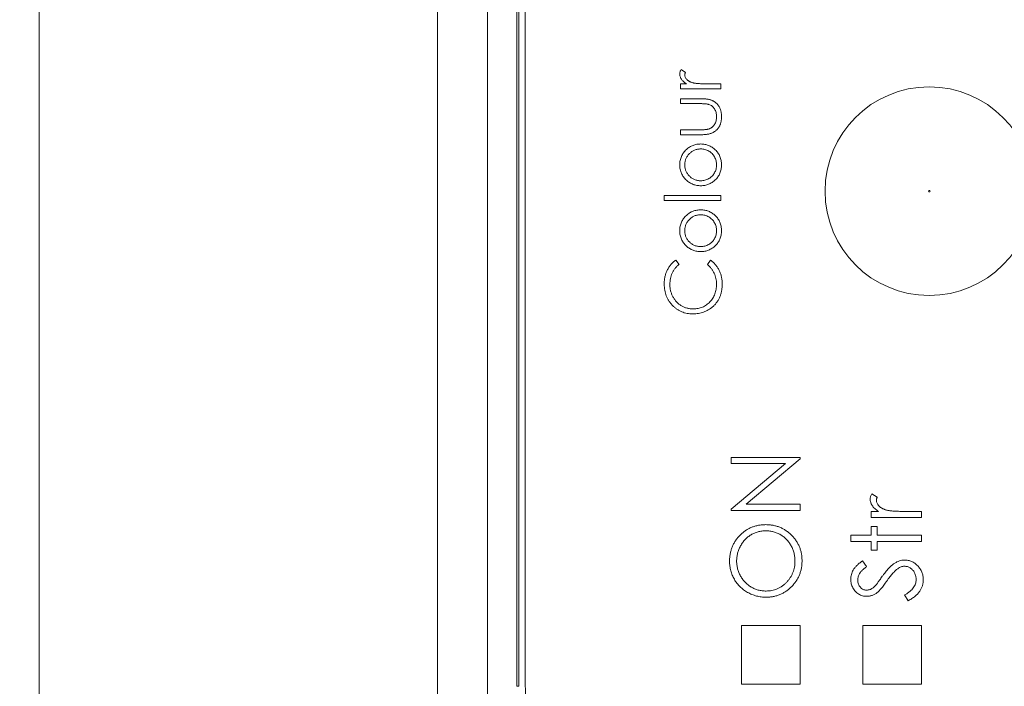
# Model space of a CAD drawing. Header units: millimetres. Extents: x 0 to 420, y 0 to 297.
# Tile 23 of 91: x 144 to 163, y 56 to 69. Entities that reach past the tile are written whole.
import ezdxf

# ---------------------------------------------------------------- set-up
doc = ezdxf.new("R2010")
doc.units = ezdxf.units.MM
doc.styles.add('SLDTEXTSTYLE0', font='TXT', dxfattribs={"width": 0.75})
doc.dimstyles.new('SLDDIMSTYLE1', dxfattribs={"dimtxt": 3.5, "dimasz": 3.302, "dimexe": 0, "dimexo": 0.0625, "dimgap": 0.875, "dimtad": 2, "dimdec": 6, "dimlfac": 2, "dimrnd": 1e-09, "dimzin": 12, "dimdsep": 46, "dimtxsty": 'SLDTEXTSTYLE0', "dimsah": 1, "dimcen": 0.09, "dimadec": 0, "dimazin": 3, "dimtfac": 1, "dimtofl": 0, "dimtmove": 0, "dimatfit": 3, "dimfxl": 1, "dimfrac": 2, "dimtolj": 1, "dimtzin": 12, "dimarcsym": 0})
doc.dimstyles.new('SLDDIMSTYLE2', dxfattribs={"dimtxt": 0.18, "dimasz": 3.302, "dimexe": 0, "dimexo": 0.0625, "dimgap": 0, "dimtad": 0, "dimtih": 1, "dimtoh": 1, "dimdec": 0, "dimrnd": 1e-09, "dimzin": 0, "dimdsep": 46, "dimtxsty": 'Standard', "dimsah": 1, "dimcen": 0.09, "dimadec": 0, "dimazin": 0, "dimtfac": 3.302, "dimtdec": 0, "dimtofl": 0, "dimtmove": 0, "dimatfit": 3, "dimfxl": 1, "dimfrac": 2, "dimtolj": 1, "dimtzin": 0, "dimarcsym": 0})

# ---------------------------------------------------------------- blocks, each defined once
blk = doc.blocks.new('_D_5')
at = {"color": 7, "linetype": 'Continuous', "lineweight": 0}
for p, q in [((148.581, 88.834), (204.165, 88.834)), ((203.165, 88.834), (203.165, 48.834)), ((148.581, 48.834), (204.165, 48.834))]:
    blk.add_line(p, q, dxfattribs=at)
for points in [[(203.165, 88.834), (202.657, 85.532), (203.673, 85.532)], [(203.165, 48.834), (203.673, 52.136), (202.657, 52.136)]]:
    blk.add_solid(points, dxfattribs=at)
at = {"color": 7, "linetype": 'Continuous', "lineweight": 0, "insert": (198.653, 66.248), "char_height": 3.5, "attachment_point": 1, "rotation": 90, "style": 'SLDTEXTSTYLE0'}
blk.add_mtext('80', dxfattribs=at)

msp = doc.modelspace()

# ---------------------------------------------------------------- linework, layer by layer
at = {"color": 7, "linetype": 'Continuous', "lineweight": 15}
for p, q in [((144.51292061, 85.00024121), (144.51292061, 52.66738873)), ((152.1545788, 84.84128307), (152.1545788, 52.82635432)), ((153.11212742, 84.83504694), (153.11212742, 52.83259045)), ((153.67443019, 55.83381843), (153.67443019, 81.83381896)), ((153.71373945, 55.83381843), (153.71373945, 81.83381896)), ((153.83873784, 81.77432608), (153.83873784, 55.87432723)), ((156.91053026, 67.60154109), (156.8282684, 67.65369516)), ((156.81534165, 67.38233011), (156.81534165, 67.28735011)), ((156.92918652, 67.38233011), (156.81534165, 67.38233011)), ((156.81534165, 67.28735011), (157.58873426, 67.28735011)), ((157.58873426, 67.38233011), (157.32882076, 67.38233011)), ((157.58873426, 67.28735011), (157.58873426, 67.38233011)), ((156.81534165, 67.09739756), (156.81534165, 67.00241756)), ((157.19186419, 67.09739756), (156.81534165, 67.09739756)), ((156.81534165, 67.00241756), (157.17404985, 67.00241756)), ((156.81534165, 66.50038253), (156.81534165, 66.40540998)), ((157.17404985, 66.50038253), (156.81534165, 66.50038253)), ((156.81534165, 66.40540998), (157.18486809, 66.40540998)), ((156.50326663, 65.23852985), (156.50326663, 65.14354985)), ((157.58873426, 65.23852985), (156.50326663, 65.23852985)), ((157.58873426, 65.14354985), (157.58873426, 65.23852985)), ((156.50326663, 65.14354985), (157.58873426, 65.14354985)), ((156.78819918, 63.92070096), (156.72460102, 64.00380473)), ((157.39390158, 64.00380473), (157.33093672, 63.92070096)), ((159.113734, 60.22110771), (157.79081636, 60.22110771)), ((157.79081636, 60.22110771), (157.79081636, 60.10238271)), ((157.79081636, 60.10238271), (158.832035, 60.10238271)), ((158.832035, 60.10238271), (157.79081636, 59.22839235)), ((158.074907, 59.32220261), (159.113734, 60.19407701)), ((159.113734, 60.19407701), (159.113734, 60.22110771)), ((160.59097552, 59.46053754), (160.48815751, 59.52573012)), ((159.113734, 59.32220261), (158.074907, 59.32220261)), ((159.113734, 59.20347761), (159.113734, 59.32220261)), ((157.79081636, 59.22839235), (157.79081636, 59.20347761)), ((157.79081636, 59.20347761), (159.113734, 59.20347761)), ((160.47198975, 59.18652009), (160.47198975, 59.06779509)), ((160.61429583, 59.18652009), (160.47198975, 59.18652009)), ((161.43873983, 59.18652009), (161.11383491, 59.18652009)), ((161.43873983, 59.06779509), (161.43873983, 59.18652009)), ((160.47198975, 59.06779509), (161.43873983, 59.06779509)), ((160.59071475, 58.89819007), (160.47198975, 58.89819007)), ((160.47198975, 58.89819007), (160.47198975, 58.72858506)), ((160.59071475, 58.72858506), (160.59071475, 58.89819007)), ((160.47198975, 58.72858506), (160.0818997, 58.72858506)), ((160.0818997, 58.72858506), (160.0818997, 58.60986005)), ((160.0818997, 58.60986005), (160.47198975, 58.60986005)), ((160.47198975, 58.60986005), (160.47198975, 58.44025504)), ((161.43873983, 58.72858506), (160.59071475, 58.72858506)), ((160.59071475, 58.60986005), (161.43873983, 58.60986005)), ((160.59071475, 58.44025504), (160.59071475, 58.60986005)), ((161.43873983, 58.60986005), (161.43873983, 58.72858506)), ((160.47198975, 58.44025504), (160.59071475, 58.44025504)), ((160.38718724, 58.12940191), (160.3058269, 58.23673498)), ((161.11648732, 57.58534562), (161.18353509, 57.4735124)), ((159.113734, 56.99932765), (157.98873358, 56.99932765)), ((157.98873358, 56.99932765), (157.98873358, 55.87432723)), ((159.113734, 55.87432723), (159.113734, 56.99932765)), ((161.43873983, 56.99932765), (160.31373941, 56.99932765)), ((160.31373941, 56.99932765), (160.31373941, 55.87432723)), ((161.43873983, 55.87432723), (161.43873983, 56.99932765)), ((153.67443019, 55.83381843), (153.71373945, 55.83381843)), ((157.98873358, 55.87432723), (159.113734, 55.87432723)), ((160.31373941, 55.87432723), (161.43873983, 55.87432723))]:
    msp.add_line(p, q, dxfattribs=at)
msp.add_circle((161.58873637, 65.32432716), 2, dxfattribs=at)
msp.add_arc((156.33873637, 55.87432716), 2.5, 180, 270, dxfattribs=at)
for points, knots in [([(156.82827129, 67.65369778), (156.82419791, 67.64658165), (156.81638432, 67.63293145), (156.80807549, 67.61175165), (156.80287126, 67.59119501), (156.80213055, 67.57761535), (156.80177056, 67.57101549)], [0, 0, 0, 0, 0.2796764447, 0.5364768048, 0.7747224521, 1, 1, 1, 1]), ([(156.80177056, 67.57101549), (156.8021544, 67.56250727), (156.80292053, 67.54552497), (156.8086589, 67.52025334), (156.81836323, 67.4956586), (156.83161148, 67.47135379), (156.84930183, 67.44787234), (156.87150114, 67.42504157), (156.89831305, 67.40275219), (156.91858588, 67.3893421), (156.92918609, 67.38233026)], [0, 0, 0, 0, 0.1071582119, 0.2138863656, 0.324682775, 0.4394585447, 0.5616334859, 0.6938876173, 0.8399405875, 1, 1, 1, 1]), ([(156.89674919, 67.55299499), (156.8969396, 67.55646892), (156.89734803, 67.56392066), (156.90004403, 67.57561716), (156.90462269, 67.58830343), (156.90849145, 67.59697566), (156.91052957, 67.60154434)], [0, 0, 0, 0, 0.2050166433, 0.4397700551, 0.7048611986, 1, 1, 1, 1]), ([(157.06338581, 67.39929073), (157.05651132, 67.40120368), (157.0430909, 67.40493816), (157.02382768, 67.41148739), (157.0059318, 67.41873082), (156.98938254, 67.42649182), (156.97434523, 67.43500996), (156.96056312, 67.44392498), (156.94827182, 67.45364357), (156.93419665, 67.46726349), (156.91960039, 67.48485349), (156.90643918, 67.50700205), (156.8982934, 67.52982713), (156.8972572, 67.54537326), (156.89674919, 67.55299499)], [0, 0, 0, 0, 0.08796019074, 0.17171661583, 0.25066797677, 0.32588232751, 0.3968812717, 0.46357484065, 0.52806974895, 0.58968766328, 0.70480938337, 0.80866187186, 0.90619347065, 1, 1, 1, 1]), ([(157.32881717, 67.38233026), (157.31284539, 67.3823434), (157.28231267, 67.38236852), (157.23863878, 67.38330685), (157.19919138, 67.38442871), (157.16393, 67.38641778), (157.13280091, 67.38856366), (157.10588185, 67.39160849), (157.0830979, 67.39469022), (157.06951724, 67.39785974), (157.06338581, 67.39929073)], [0, 0, 0, 0, 0.1798232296, 0.3437621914, 0.4918338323, 0.6241090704, 0.741399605, 0.8430618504, 0.9291451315, 1, 1, 1, 1]), ([(157.60230475, 66.75203679), (157.60220599, 66.76151064), (157.60201336, 66.77998898), (157.59982855, 66.80710246), (157.59626452, 66.83301987), (157.59121038, 66.85773249), (157.58476644, 66.8812165), (157.57729686, 66.90358694), (157.56785771, 66.9245552), (157.55720886, 66.94437811), (157.54538841, 66.96308013), (157.53218251, 66.98038824), (157.51810623, 66.99668653), (157.50294439, 67.0117456), (157.48634908, 67.02528327), (157.46914574, 67.03814195), (157.450478, 67.04927774), (157.43080906, 67.05974673), (157.40911571, 67.06860816), (157.38533359, 67.07646348), (157.35904536, 67.08304217), (157.33033203, 67.08814202), (157.29915679, 67.09247898), (157.26554344, 67.09533636), (157.2294742, 67.09700168), (157.20465425, 67.0972608), (157.19186137, 67.09739436)], [0, 0, 0, 0, 0.0460612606, 0.0898404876, 0.1321714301, 0.1732162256, 0.2123988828, 0.2505445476, 0.2877752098, 0.3240612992, 0.3599069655, 0.3952349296, 0.4298264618, 0.4645763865, 0.4989847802, 0.5339025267, 0.5689114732, 0.6045721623, 0.642162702, 0.6826979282, 0.7262892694, 0.7738093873, 0.8244515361, 0.8793040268, 0.9377899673, 1, 1, 1, 1]), ([(157.17405288, 67.00241573), (157.18550223, 67.00240775), (157.2074151, 67.00239247), (157.23871799, 67.00138607), (157.26700212, 67.00049524), (157.2921787, 66.99884268), (157.31423988, 66.99652548), (157.33312798, 66.99381178), (157.34896662, 66.99079935), (157.35830296, 66.98799555), (157.3625261, 66.9867273)], [0, 0, 0, 0, 0.18104725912, 0.346505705, 0.49524543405, 0.62853458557, 0.74540854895, 0.84592633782, 0.93030724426, 1, 1, 1, 1]), ([(157.3625261, 66.9867273), (157.37303778, 66.98243751), (157.39393965, 66.97390752), (157.42195506, 66.95437151), (157.44705534, 66.93069375), (157.46844639, 66.90228027), (157.48592625, 66.86997058), (157.49844654, 66.83391122), (157.50594061, 66.79446412), (157.50685402, 66.76705242), (157.50732612, 66.75288481)], [0, 0, 0, 0, 0.1156605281, 0.2299842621, 0.3464036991, 0.4669571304, 0.5916286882, 0.7201630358, 0.855367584, 1, 1, 1, 1]), ([(157.18486518, 66.40540718), (157.19808184, 66.40554194), (157.22367835, 66.40580291), (157.26073928, 66.40744055), (157.29526163, 66.41036946), (157.32716132, 66.41458811), (157.35662288, 66.41983214), (157.38350531, 66.42627607), (157.40778562, 66.43415468), (157.42973002, 66.44307847), (157.44970626, 66.4534661), (157.46836138, 66.46494349), (157.48606444, 66.47746691), (157.50264003, 66.49122917), (157.51795483, 66.50640176), (157.53219881, 66.52277171), (157.54531248, 66.54034264), (157.55727626, 66.55909098), (157.56785281, 66.57910316), (157.57725095, 66.60022252), (157.58481155, 66.6227028), (157.59117336, 66.64628077), (157.59627006, 66.67105194), (157.59984062, 66.69704116), (157.60200017, 66.72415604), (157.60220203, 66.7426338), (157.60230475, 66.75203679)], [0, 0, 0, 0, 0.0634759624, 0.1229329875, 0.1781207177, 0.229817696, 0.277417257, 0.3217865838, 0.3624650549, 0.3999038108, 0.4354242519, 0.4704663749, 0.5050285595, 0.5394889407, 0.5738086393, 0.6084507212, 0.6436126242, 0.6790144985, 0.7151506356, 0.7522307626, 0.7899041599, 0.8289292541, 0.8694658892, 0.9112727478, 0.9548483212, 1, 1, 1, 1]), ([(157.50732612, 66.75288481), (157.50686385, 66.73871589), (157.5059645, 66.71114941), (157.49821271, 66.67126409), (157.48524183, 66.63447861), (157.47020886, 66.60646022), (157.45618299, 66.58597239), (157.44432842, 66.57218435), (157.43186299, 66.55934541), (157.41831572, 66.54788536), (157.40370949, 66.53794917), (157.38847697, 66.52886917), (157.37203077, 66.52152933), (157.36064604, 66.51748277), (157.35489389, 66.51543823)], [0, 0, 0, 0, 0.1403045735, 0.2729707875, 0.4007664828, 0.5254546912, 0.5868386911, 0.6464639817, 0.7053902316, 0.7640286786, 0.8219138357, 0.8802840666, 0.9395132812, 1, 1, 1, 1]), ([(157.35489389, 66.51543823), (157.35031738, 66.51416376), (157.34047689, 66.51142337), (157.32413798, 66.5086238), (157.3053966, 66.50611907), (157.28404022, 66.50401385), (157.26014344, 66.50237681), (157.23371029, 66.50106747), (157.20472551, 66.50051081), (157.18458261, 66.50042872), (157.17405288, 66.50038582)], [0, 0, 0, 0, 0.0782845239, 0.1683285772, 0.272968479, 0.3900681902, 0.5220637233, 0.667879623, 0.8263834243, 1, 1, 1, 1]), ([(156.92918609, 66.12301536), (156.91900104, 66.11318871), (156.89893563, 66.09382936), (156.87299661, 66.06152993), (156.85110142, 66.02743006), (156.83275235, 65.99162322), (156.81906309, 65.95358787), (156.80916091, 65.91381113), (156.80268543, 65.87214065), (156.80207956, 65.84368686), (156.80177056, 65.82917521)], [0, 0, 0, 0, 0.1284864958, 0.2531294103, 0.3753070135, 0.4961956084, 0.6178660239, 0.7416676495, 0.8682485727, 1, 1, 1, 1]), ([(156.89674919, 65.8287512), (156.89704641, 65.83894168), (156.89763519, 65.85912834), (156.90195628, 65.88882179), (156.90902492, 65.91748966), (156.91868519, 65.94514317), (156.9315927, 65.97156479), (156.94715249, 65.99689977), (156.96548567, 66.02123087), (156.98657221, 66.04400117), (157.00935772, 66.06517302), (157.03396444, 66.08338573), (157.05937343, 66.09923557), (157.08613792, 66.11213333), (157.1142146, 66.12180094), (157.14339182, 66.12880274), (157.17370928, 66.13317969), (157.19431999, 66.1337499), (157.20479373, 66.13403966)], [0, 0, 0, 0, 0.0634270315, 0.1256447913, 0.1863589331, 0.2470268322, 0.3076308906, 0.3690502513, 0.4318747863, 0.4969526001, 0.5620304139, 0.6252067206, 0.6872313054, 0.7482316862, 0.8097297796, 0.8717262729, 0.934815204, 1, 1, 1, 1]), ([(157.20415771, 66.22901829), (157.19114005, 66.22868093), (157.16543651, 66.22801479), (157.1275898, 66.22307481), (157.09103134, 66.21476971), (157.05584185, 66.2030721), (157.0219004, 66.18823639), (156.98950327, 66.16972416), (156.95822027, 66.14823524), (156.93892699, 66.13147657), (156.92918609, 66.12301536)], [0, 0, 0, 0, 0.1293662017, 0.2554352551, 0.3786322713, 0.5014663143, 0.6234943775, 0.7461656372, 0.8718427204, 1, 1, 1, 1]), ([(157.60230475, 65.82917521), (157.60193672, 65.84353891), (157.60121597, 65.87166857), (157.59560327, 65.91286648), (157.58632017, 65.95210255), (157.57310319, 65.98931581), (157.55634027, 66.02458654), (157.53552995, 66.05759264), (157.51124022, 66.088773), (157.48337091, 66.11751488), (157.45313226, 66.14352085), (157.42133625, 66.16646298), (157.38825289, 66.18578231), (157.35381689, 66.2016144), (157.31817867, 66.21396117), (157.28122928, 66.22258843), (157.24312343, 66.22813519), (157.21725083, 66.22872156), (157.20415771, 66.22901829)], [0, 0, 0, 0, 0.0684922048, 0.1341341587, 0.1979034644, 0.2604831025, 0.3221455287, 0.3837784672, 0.4462154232, 0.5103409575, 0.574394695, 0.6362264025, 0.6971016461, 0.7568275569, 0.8167348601, 0.8766630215, 0.9375839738, 1, 1, 1, 1]), ([(157.20479373, 66.13403966), (157.21832649, 66.13355507), (157.24518648, 66.13259325), (157.28473248, 66.12473207), (157.32276913, 66.1116743), (157.35883844, 66.0936685), (157.39226893, 66.07149381), (157.42232979, 66.04556506), (157.44786174, 66.01552378), (157.46933454, 65.98239293), (157.48624435, 65.94664201), (157.49837094, 65.9088704), (157.50614782, 65.86942203), (157.50692991, 65.84242679), (157.50732612, 65.8287512)], [0, 0, 0, 0, 0.0847480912, 0.1682091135, 0.2515337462, 0.336097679, 0.4201067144, 0.5023404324, 0.5839950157, 0.6662919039, 0.7490924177, 0.8310167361, 0.914394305, 1, 1, 1, 1]), ([(156.80177056, 65.82917521), (156.80208641, 65.81466391), (156.80270877, 65.78607088), (156.80913538, 65.744259), (156.81898257, 65.70427842), (156.83314564, 65.66627432), (156.85113012, 65.63007178), (156.87348093, 65.59605579), (156.89934434, 65.56359558), (156.91954873, 65.54429888), (156.92982211, 65.53448704)], [0, 0, 0, 0, 0.13129959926, 0.25871238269, 0.38208944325, 0.50356357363, 0.62518086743, 0.74728701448, 0.87150247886, 1, 1, 1, 1]), ([(157.20479373, 65.52346274), (157.19432006, 65.5237526), (157.17370946, 65.52432301), (157.14339111, 65.52869853), (157.1142172, 65.53570561), (157.08612831, 65.54535374), (157.05944252, 65.55830779), (157.03388941, 65.57385776), (157.00944241, 65.59214515), (156.98649804, 65.61306456), (156.96549386, 65.63585866), (156.9471596, 65.6601799), (156.93152398, 65.6855525), (156.91879408, 65.7120511), (156.90893523, 65.73970107), (156.90199634, 65.76840917), (156.89761669, 65.79822985), (156.89704087, 65.81848911), (156.89674919, 65.8287512)], [0, 0, 0, 0, 0.06516380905, 0.12823242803, 0.19020896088, 0.2516872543, 0.31266799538, 0.37444289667, 0.43759886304, 0.502359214, 0.56741607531, 0.63022038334, 0.6916199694, 0.75260071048, 0.81283464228, 0.87395637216, 0.93615410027, 1, 1, 1, 1]), ([(157.20415771, 65.42848411), (157.21725083, 65.42878084), (157.24312343, 65.42936721), (157.28122928, 65.43491397), (157.31817867, 65.44354123), (157.3538169, 65.45588799), (157.38825286, 65.47172012), (157.42133639, 65.49103933), (157.45313175, 65.51398189), (157.48337286, 65.53998623), (157.51123301, 65.56873418), (157.53559287, 65.59993987), (157.55633974, 65.63313722), (157.57305975, 65.66855959), (157.58632445, 65.70582157), (157.59562508, 65.74512795), (157.60121225, 65.78647129), (157.60193548, 65.81474114), (157.60230475, 65.82917521)], [0, 0, 0, 0, 0.0623374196, 0.1231816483, 0.1830343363, 0.2428661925, 0.3025168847, 0.3633154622, 0.425069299, 0.4890423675, 0.5530871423, 0.6154454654, 0.6772864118, 0.7391749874, 0.8016758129, 0.8653648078, 0.9312577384, 1, 1, 1, 1]), ([(157.50732612, 65.8287512), (157.50693221, 65.81507482), (157.50615464, 65.78807803), (157.49833153, 65.74857477), (157.48629708, 65.71069965), (157.46931544, 65.67491155), (157.4479429, 65.64176561), (157.42218433, 65.61193885), (157.39234796, 65.5857868), (157.35888277, 65.56359016), (157.32271305, 65.54587448), (157.28473949, 65.5327553), (157.2451847, 65.52491298), (157.21832589, 65.52394861), (157.20479373, 65.52346274)], [0, 0, 0, 0, 0.0855901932, 0.1689526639, 0.2512834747, 0.3340689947, 0.4163509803, 0.497655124, 0.5801655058, 0.6641593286, 0.7485118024, 0.8318213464, 0.9152672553, 1, 1, 1, 1]), ([(156.92982211, 65.53448704), (156.93957256, 65.5260403), (156.9588409, 65.50934829), (156.98998245, 65.48764017), (157.02245963, 65.46938806), (157.05625234, 65.45441561), (157.091306, 65.44270397), (157.12780259, 65.43443127), (157.16557815, 65.42949626), (157.1912108, 65.42882377), (157.20415771, 65.42848411)], [0, 0, 0, 0, 0.1284109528, 0.2537592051, 0.3772863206, 0.4989121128, 0.621321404, 0.7447622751, 0.8710808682, 1, 1, 1, 1]), ([(161.57304986, 65.32432716), (161.57304986, 65.33298479), (161.58007875, 65.34001368), (161.597394, 65.34001368), (161.60442289, 65.33298479), (161.60442289, 65.32432716)], [0, 0, 0, 0, 0.5, 0.5, 1, 1, 1, 1]), ([(161.60442289, 65.32432716), (161.60442289, 65.31566954), (161.597394, 65.30864065), (161.58007875, 65.30864065), (161.57304986, 65.31566954), (161.57304986, 65.32432716)], [0, 0, 0, 0, 0.5, 0.5, 1, 1, 1, 1]), ([(156.92918609, 64.86115638), (156.91900104, 64.85132973), (156.89893563, 64.83197039), (156.87299661, 64.79967096), (156.85110142, 64.76557108), (156.83275235, 64.72976425), (156.81906309, 64.6917289), (156.80916091, 64.65195216), (156.80268543, 64.61028168), (156.80207956, 64.58182788), (156.80177056, 64.56731624)], [0, 0, 0, 0, 0.1284864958, 0.2531294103, 0.3753070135, 0.4961956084, 0.6178660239, 0.7416676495, 0.8682485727, 1, 1, 1, 1]), ([(156.89674919, 64.56689223), (156.89704641, 64.5770827), (156.89763519, 64.59726936), (156.90195628, 64.62696281), (156.90902492, 64.65563068), (156.91868519, 64.6832842), (156.9315927, 64.70970582), (156.94715249, 64.7350408), (156.96548567, 64.75937189), (156.98657221, 64.7821422), (157.00935772, 64.80331404), (157.03396444, 64.82152676), (157.05937343, 64.8373766), (157.08613792, 64.85027436), (157.1142146, 64.85994197), (157.14339182, 64.86694376), (157.17370928, 64.87132072), (157.19431999, 64.87189092), (157.20479373, 64.87218069)], [0, 0, 0, 0, 0.0634270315, 0.1256447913, 0.1863589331, 0.2470268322, 0.3076308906, 0.3690502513, 0.4318747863, 0.4969526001, 0.5620304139, 0.6252067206, 0.6872313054, 0.7482316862, 0.8097297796, 0.8717262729, 0.934815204, 1, 1, 1, 1]), ([(157.20415771, 64.96715932), (157.19114005, 64.96682195), (157.16543651, 64.96615582), (157.1275898, 64.96121584), (157.09103134, 64.95291074), (157.05584185, 64.94121312), (157.0219004, 64.92637742), (156.98950327, 64.90786518), (156.95822027, 64.88637626), (156.93892699, 64.86961759), (156.92918609, 64.86115638)], [0, 0, 0, 0, 0.12936620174, 0.2554352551, 0.37863227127, 0.50146631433, 0.62349437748, 0.7461656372, 0.87184272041, 1, 1, 1, 1]), ([(157.60230475, 64.56731624), (157.60193672, 64.58167993), (157.60121597, 64.60980959), (157.59560327, 64.65100751), (157.58632017, 64.69024357), (157.57310319, 64.72745684), (157.55634027, 64.76272757), (157.53552995, 64.79573367), (157.51124022, 64.82691403), (157.48337091, 64.8556559), (157.45313226, 64.88166187), (157.42133625, 64.90460401), (157.38825289, 64.92392333), (157.35381689, 64.93975543), (157.31817867, 64.9521022), (157.28122928, 64.96072945), (157.24312343, 64.96627621), (157.21725083, 64.96686258), (157.20415771, 64.96715932)], [0, 0, 0, 0, 0.0684922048, 0.1341341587, 0.1979034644, 0.2604831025, 0.3221455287, 0.3837784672, 0.4462154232, 0.5103409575, 0.574394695, 0.6362264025, 0.6971016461, 0.7568275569, 0.8167348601, 0.8766630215, 0.9375839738, 1, 1, 1, 1]), ([(157.20479373, 64.87218069), (157.21832649, 64.8716961), (157.24518648, 64.87073427), (157.28473248, 64.8628731), (157.32276913, 64.84981532), (157.35883844, 64.83180952), (157.39226893, 64.80963484), (157.42232979, 64.78370609), (157.44786174, 64.75366481), (157.46933454, 64.72053395), (157.48624435, 64.68478303), (157.49837094, 64.64701143), (157.50614782, 64.60756306), (157.50692991, 64.58056782), (157.50732612, 64.56689223)], [0, 0, 0, 0, 0.0847480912, 0.1682091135, 0.2515337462, 0.336097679, 0.4201067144, 0.5023404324, 0.5839950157, 0.6662919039, 0.7490924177, 0.8310167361, 0.914394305, 1, 1, 1, 1]), ([(156.80177056, 64.56731624), (156.80208641, 64.55280494), (156.80270877, 64.52421191), (156.80913538, 64.48240003), (156.81898257, 64.44241945), (156.83314564, 64.40441534), (156.85113012, 64.36821281), (156.87348093, 64.33419682), (156.89934434, 64.30173661), (156.91954873, 64.28243991), (156.92982211, 64.27262807)], [0, 0, 0, 0, 0.1312995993, 0.2587123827, 0.3820894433, 0.5035635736, 0.6251808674, 0.7472870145, 0.8715024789, 1, 1, 1, 1]), ([(157.20479373, 64.26160376), (157.19432006, 64.26189363), (157.17370946, 64.26246403), (157.14339111, 64.26683956), (157.1142172, 64.27384664), (157.08612831, 64.28349476), (157.05944252, 64.29644881), (157.03388941, 64.31199878), (157.00944241, 64.33028617), (156.98649804, 64.35120559), (156.96549386, 64.37399969), (156.9471596, 64.39832092), (156.93152398, 64.42369353), (156.91879408, 64.45019213), (156.90893523, 64.4778421), (156.90199634, 64.50655019), (156.89761669, 64.53637088), (156.89704087, 64.55663014), (156.89674919, 64.56689223)], [0, 0, 0, 0, 0.065163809, 0.128232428, 0.1902089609, 0.2516872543, 0.3126679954, 0.3744428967, 0.437598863, 0.502359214, 0.5674160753, 0.6302203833, 0.6916199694, 0.7526007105, 0.8128346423, 0.8739563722, 0.9361541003, 1, 1, 1, 1]), ([(157.20415771, 64.16662513), (157.21725083, 64.16692187), (157.24312343, 64.16750824), (157.28122928, 64.173055), (157.31817867, 64.18168226), (157.3538169, 64.19402902), (157.38825286, 64.20986114), (157.42133639, 64.22918036), (157.45313175, 64.25212291), (157.48337286, 64.27812725), (157.51123301, 64.30687521), (157.53559287, 64.3380809), (157.55633974, 64.37127824), (157.57305975, 64.40670061), (157.58632445, 64.44396259), (157.59562508, 64.48326898), (157.60121225, 64.52461231), (157.60193548, 64.55288217), (157.60230475, 64.56731624)], [0, 0, 0, 0, 0.0623374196, 0.1231816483, 0.1830343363, 0.2428661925, 0.3025168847, 0.3633154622, 0.425069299, 0.4890423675, 0.5530871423, 0.6154454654, 0.6772864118, 0.7391749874, 0.8016758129, 0.8653648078, 0.9312577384, 1, 1, 1, 1]), ([(157.50732612, 64.56689223), (157.50693221, 64.55321585), (157.50615464, 64.52621905), (157.49833153, 64.4867158), (157.48629708, 64.44884067), (157.46931544, 64.41305258), (157.4479429, 64.37990664), (157.42218433, 64.35007987), (157.39234796, 64.32392783), (157.35888277, 64.30173119), (157.32271305, 64.28401551), (157.28473949, 64.27089633), (157.2451847, 64.263054), (157.21832589, 64.26208964), (157.20479373, 64.26160376)], [0, 0, 0, 0, 0.08559019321, 0.16895266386, 0.25128347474, 0.33406899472, 0.41635098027, 0.49765512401, 0.58016550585, 0.66415932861, 0.74851180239, 0.83182134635, 0.9152672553, 1, 1, 1, 1]), ([(156.92982211, 64.27262807), (156.93957256, 64.26418133), (156.9588409, 64.24748931), (156.98998245, 64.22578119), (157.02245963, 64.20752909), (157.05625234, 64.19255664), (157.091306, 64.180845), (157.12780259, 64.17257229), (157.16557815, 64.16763728), (157.1912108, 64.1669648), (157.20415771, 64.16662513)], [0, 0, 0, 0, 0.1284109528, 0.2537592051, 0.3772863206, 0.4989121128, 0.621321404, 0.7447622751, 0.8710808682, 1, 1, 1, 1]), ([(156.72460042, 64.00380462), (156.71604909, 63.99732298), (156.69899332, 63.98439523), (156.67476237, 63.963452), (156.65232644, 63.94078507), (156.63103925, 63.91716422), (156.61148634, 63.89191878), (156.59325404, 63.86547107), (156.57649741, 63.837635), (156.56123723, 63.80863166), (156.54764264, 63.77847009), (156.53583874, 63.74729501), (156.52551536, 63.71530304), (156.51759077, 63.68230644), (156.51120567, 63.6485574), (156.50651465, 63.61389174), (156.50370065, 63.57828559), (156.50341208, 63.55421591), (156.50326629, 63.54205582)], [0, 0, 0, 0, 0.06048839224, 0.12064520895, 0.18037168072, 0.2401937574, 0.29980849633, 0.36026013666, 0.42120996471, 0.48287314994, 0.54493023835, 0.60760457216, 0.67073316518, 0.73431776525, 0.79878501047, 0.86431705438, 0.93145246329, 1, 1, 1, 1]), ([(156.61181329, 63.53611966), (156.61230006, 63.55537544), (156.61325705, 63.59323281), (156.62209297, 63.64872307), (156.63597324, 63.70188008), (156.65252743, 63.74410693), (156.66839124, 63.77638662), (156.68147458, 63.79972984), (156.69607084, 63.82206394), (156.71161829, 63.84376253), (156.72892714, 63.86429998), (156.74739212, 63.88404595), (156.76710117, 63.9029929), (156.78113676, 63.91476987), (156.78820218, 63.92069832)], [0, 0, 0, 0, 0.1318173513, 0.2591563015, 0.3838520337, 0.5075440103, 0.5690266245, 0.6301499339, 0.6907051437, 0.7517056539, 0.8128787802, 0.874525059, 0.9368367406, 1, 1, 1, 1]), ([(157.33093723, 63.92069832), (157.34498915, 63.90789786), (157.37253095, 63.88280892), (157.40860147, 63.84108592), (157.43905059, 63.79706027), (157.46416795, 63.75069479), (157.48348946, 63.70191694), (157.49729555, 63.65086422), (157.50581037, 63.59753388), (157.50681546, 63.56116813), (157.50732612, 63.54269184)], [0, 0, 0, 0, 0.1321888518, 0.2590905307, 0.3828193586, 0.5040602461, 0.625245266, 0.7470513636, 0.8714848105, 1, 1, 1, 1]), ([(157.61587312, 63.54332786), (157.61573707, 63.55534776), (157.61546858, 63.57906695), (157.61252281, 63.61422474), (157.60822305, 63.64850582), (157.60179108, 63.68198415), (157.59355061, 63.71453894), (157.58353428, 63.74623771), (157.57190659, 63.77708191), (157.55832447, 63.80693859), (157.54301585, 63.83577196), (157.52629694, 63.86355141), (157.50806282, 63.8901828), (157.48805896, 63.91531604), (157.46685371, 63.9394024), (157.44402273, 63.96216483), (157.41975009, 63.98377237), (157.40253246, 63.99711652), (157.39390297, 64.00380462)], [0, 0, 0, 0, 0.0678992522, 0.1339874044, 0.1992147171, 0.2630385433, 0.3264714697, 0.3888564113, 0.4507796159, 0.51260877, 0.574053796, 0.635137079, 0.6957210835, 0.7562734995, 0.8165249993, 0.8769469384, 0.9383257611, 1, 1, 1, 1]), ([(156.50326629, 63.54205582), (156.50375413, 63.5221036), (156.50471425, 63.48283568), (156.51230919, 63.42528082), (156.52451122, 63.37022228), (156.54194181, 63.31776351), (156.56461922, 63.26801645), (156.59174809, 63.22060857), (156.62434663, 63.17606217), (156.6614002, 63.13446443), (156.70192371, 63.09653147), (156.74532045, 63.06337022), (156.79093196, 63.03524074), (156.83904993, 63.01246984), (156.88930677, 62.99450935), (156.94196684, 62.98186414), (156.99693182, 62.97400351), (157.034385, 62.9730783), (157.05342153, 62.97260804)], [0, 0, 0, 0, 0.0676716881, 0.1331845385, 0.1965847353, 0.2587544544, 0.3203445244, 0.3817832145, 0.4437422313, 0.5072565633, 0.5705301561, 0.6317654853, 0.6922523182, 0.7519860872, 0.8120451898, 0.8729864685, 0.9354421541, 1, 1, 1, 1]), ([(157.06062973, 63.06758667), (157.05023317, 63.06770863), (157.02960797, 63.06795059), (156.99917826, 63.07112211), (156.96948724, 63.07569642), (156.94059692, 63.08232598), (156.91242979, 63.0907017), (156.88518402, 63.10128659), (156.8585518, 63.11323967), (156.83298918, 63.1275159), (156.80840156, 63.14345652), (156.78486054, 63.1607483), (156.76267656, 63.17973399), (156.74192054, 63.20034789), (156.72237128, 63.22244063), (156.70411681, 63.2460348), (156.68708873, 63.27114907), (156.67147757, 63.29769183), (156.65765626, 63.32539544), (156.64515135, 63.35358055), (156.63504414, 63.38263706), (156.62658575, 63.41214429), (156.61989548, 63.44229514), (156.61538661, 63.47305122), (156.61217861, 63.50439255), (156.61193545, 63.52551113), (156.61181329, 63.53611966)], [0, 0, 0, 0, 0.04307644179, 0.08545704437, 0.12668095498, 0.1675410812, 0.20822442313, 0.24837274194, 0.28861605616, 0.32913137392, 0.36959476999, 0.41001997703, 0.45011696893, 0.49050819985, 0.53118204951, 0.5723142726, 0.61407483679, 0.6568785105, 0.69984725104, 0.74235017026, 0.78459693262, 0.82724797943, 0.86953737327, 0.9124981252, 0.95604509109, 1, 1, 1, 1]), ([(157.50732612, 63.54269184), (157.50701315, 63.52592236), (157.5063982, 63.49297209), (157.49997497, 63.44475079), (157.4901282, 63.39866346), (157.47614104, 63.35481032), (157.45794498, 63.31327025), (157.43607834, 63.27372357), (157.40984662, 63.23660694), (157.38005794, 63.2020128), (157.34744829, 63.1704822), (157.31224614, 63.14308149), (157.27528344, 63.11942302), (157.23600163, 63.10069987), (157.19506534, 63.08551564), (157.1519698, 63.07538434), (157.1069844, 63.06871734), (157.0762723, 63.06796822), (157.06062973, 63.06758667)], [0, 0, 0, 0, 0.06895926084, 0.13549770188, 0.19977095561, 0.2626661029, 0.32451623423, 0.38608140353, 0.44827502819, 0.5111600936, 0.57367369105, 0.63457061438, 0.69442435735, 0.75385356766, 0.81327353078, 0.8737098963, 0.93567678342, 1, 1, 1, 1]), ([(157.43079199, 63.10680776), (157.4383715, 63.11349755), (157.45344666, 63.12680312), (157.47435267, 63.1483092), (157.49390663, 63.17058063), (157.51204263, 63.19374228), (157.52850878, 63.21799487), (157.54383401, 63.24298013), (157.55768051, 63.26894371), (157.56993183, 63.29587367), (157.58078881, 63.32368314), (157.5900263, 63.35239579), (157.59827261, 63.38189625), (157.60442435, 63.41247482), (157.60963744, 63.44385429), (157.61309962, 63.4762059), (157.61563725, 63.50943719), (157.6157939, 63.53194513), (157.61587312, 63.54332786)], [0, 0, 0, 0, 0.0618682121, 0.1230520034, 0.1834460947, 0.2432438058, 0.3030008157, 0.3628016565, 0.422604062, 0.4830043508, 0.5438199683, 0.6052464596, 0.6675862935, 0.7312201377, 0.7960832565, 0.8622504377, 0.9303371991, 1, 1, 1, 1]), ([(157.05342153, 62.97260804), (157.07153329, 62.97299387), (157.10716489, 62.97375294), (157.15955177, 62.98039068), (157.20996336, 62.99060547), (157.2583526, 63.0053504), (157.30474386, 63.02421169), (157.34903306, 63.04753964), (157.39145287, 63.07479193), (157.41762597, 63.09609269), (157.43079199, 63.10680776)], [0, 0, 0, 0, 0.13268942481, 0.26104242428, 0.38638622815, 0.5092661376, 0.63122025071, 0.75284398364, 0.87567149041, 1, 1, 1, 1]), ([(160.48815503, 59.52572738), (160.48306329, 59.51683221), (160.4732963, 59.49976947), (160.46291026, 59.47329471), (160.45640498, 59.44759891), (160.4554791, 59.43062434), (160.45502911, 59.42237451)], [0, 0, 0, 0, 0.27967644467, 0.53647680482, 0.77472245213, 1, 1, 1, 1]), ([(160.45502911, 59.42237451), (160.4555089, 59.41173923), (160.45646656, 59.39051136), (160.46363954, 59.35892183), (160.47576994, 59.3281784), (160.49233026, 59.29779739), (160.51444319, 59.26844558), (160.54219233, 59.23990711), (160.57570722, 59.21204538), (160.60104825, 59.19528277), (160.61429852, 59.18651797)], [0, 0, 0, 0, 0.1071582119, 0.2138863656, 0.324682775, 0.4394585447, 0.5616334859, 0.6938876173, 0.8399405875, 1, 1, 1, 1]), ([(160.5737524, 59.39984889), (160.57399041, 59.4041913), (160.57450095, 59.41350598), (160.57787095, 59.4281266), (160.58359427, 59.44398443), (160.58843021, 59.45482472), (160.59097787, 59.46053557)], [0, 0, 0, 0, 0.2050166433, 0.4397700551, 0.7048611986, 1, 1, 1, 1]), ([(160.78204817, 59.20771856), (160.77345506, 59.21010975), (160.75667953, 59.21477785), (160.73260051, 59.22296438), (160.71023066, 59.23201868), (160.68954408, 59.24171993), (160.67074744, 59.2523676), (160.65351981, 59.26351137), (160.63815568, 59.27565961), (160.62056172, 59.29268451), (160.60231639, 59.31467202), (160.58586488, 59.34235772), (160.57568266, 59.37088906), (160.57438741, 59.39032172), (160.5737524, 59.39984889)], [0, 0, 0, 0, 0.08796019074, 0.17171661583, 0.25066797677, 0.32588232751, 0.3968812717, 0.46357484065, 0.52806974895, 0.58968766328, 0.70480938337, 0.80866187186, 0.90619347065, 1, 1, 1, 1]), ([(161.11383737, 59.18651797), (161.09387265, 59.1865344), (161.05570675, 59.1865658), (161.00111438, 59.18773871), (160.95180514, 59.18914103), (160.90772841, 59.19162737), (160.86881705, 59.19430973), (160.83516823, 59.19811577), (160.80668828, 59.20196792), (160.78971246, 59.20592983), (160.78204817, 59.20771856)], [0, 0, 0, 0, 0.1798232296, 0.3437621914, 0.4918338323, 0.6241090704, 0.741399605, 0.8430618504, 0.9291451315, 1, 1, 1, 1]), ([(158.45174802, 58.93211092), (158.42777502, 58.931525), (158.38051784, 58.93036999), (158.31123227, 58.92049039), (158.24465026, 58.90502397), (158.18120318, 58.8826105), (158.12055281, 58.85404088), (158.0628363, 58.81925108), (158.00822709, 58.77773951), (157.95705537, 58.73062215), (157.91002408, 58.67913371), (157.86902256, 58.62379162), (157.83436776, 58.5653418), (157.80569661, 58.50392332), (157.78420376, 58.4390739), (157.76806591, 58.3715692), (157.7587378, 58.30085935), (157.75751921, 58.25274734), (157.75689877, 58.22825141)], [0, 0, 0, 0, 0.0651308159, 0.1283901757, 0.1898304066, 0.250655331, 0.3109093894, 0.3717688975, 0.4334750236, 0.4970294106, 0.5605992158, 0.6227382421, 0.6838864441, 0.7450106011, 0.8065872, 0.8692509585, 0.9334299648, 1, 1, 1, 1]), ([(157.89258253, 58.23408158), (157.89273603, 58.24681235), (157.89304158, 58.27215309), (157.89704751, 58.30983288), (157.90280335, 58.34710278), (157.91089508, 58.38391123), (157.92197619, 58.42000951), (157.93496804, 58.45570146), (157.95025755, 58.49089632), (157.96810341, 58.52519537), (157.98742765, 58.55842978), (158.0088488, 58.58981831), (158.03149809, 58.6195213), (158.05592211, 58.64717815), (158.08212898, 58.67266358), (158.10955974, 58.69661418), (158.13889161, 58.71834563), (158.16957373, 58.73823316), (158.20154836, 58.75592556), (158.23448074, 58.77134143), (158.26828948, 58.78441462), (158.30310053, 58.79501691), (158.33888119, 58.80324269), (158.37564059, 58.80895047), (158.41323441, 58.81293527), (158.43866376, 58.81323602), (158.45148302, 58.81338763)], [0, 0, 0, 0, 0.04261934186, 0.08483423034, 0.12676201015, 0.16889595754, 0.21092069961, 0.25313247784, 0.29605979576, 0.33932831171, 0.3825593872, 0.42473693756, 0.46651413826, 0.50759412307, 0.54818108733, 0.58887143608, 0.62946271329, 0.67033014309, 0.71125001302, 0.75175062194, 0.79202366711, 0.83254696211, 0.87352668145, 0.91487002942, 0.9570849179, 1, 1, 1, 1]), ([(158.45148302, 58.81338763), (158.46439057, 58.81323614), (158.48999614, 58.81293562), (158.52785398, 58.80894856), (158.5648798, 58.80324871), (158.60099953, 58.79497653), (158.63626152, 58.78442022), (158.67059881, 58.77134371), (158.70406092, 58.75593018), (158.73656546, 58.73823966), (158.76766738, 58.7184089), (158.79735388, 58.69687177), (158.82514277, 58.67328266), (158.85120947, 58.647721), (158.87552007, 58.62035965), (158.89856475, 58.59145355), (158.91936786, 58.56027977), (158.93873542, 58.52762404), (158.95572468, 58.49350797), (158.97110121, 58.45881041), (158.98342615, 58.42309362), (158.99380054, 58.38673805), (159.00208981, 58.34959196), (159.00784709, 58.3116975), (159.01143736, 58.27310782), (159.01179382, 58.24716314), (159.01197355, 58.23408158)], [0, 0, 0, 0, 0.04304401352, 0.08538923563, 0.12686404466, 0.16797285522, 0.20890380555, 0.24957184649, 0.29045077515, 0.33172931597, 0.37293520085, 0.41343202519, 0.45399742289, 0.49442770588, 0.53512883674, 0.57604705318, 0.61765254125, 0.6600592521, 0.70263051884, 0.74473404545, 0.78658410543, 0.82856367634, 0.87082266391, 0.9134622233, 0.95636678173, 1, 1, 1, 1]), ([(159.14765731, 58.23885171), (159.14707741, 58.26264931), (159.14593648, 58.3094696), (159.1360006, 58.37812767), (159.12059708, 58.44411563), (159.09800472, 58.50712428), (159.06973827, 58.56771753), (159.03431278, 58.62509179), (158.99314404, 58.67998537), (158.94589797, 58.73116374), (158.89437503, 58.77811097), (158.83939972, 58.81936375), (158.78157429, 58.8543852), (158.72087979, 58.88281864), (158.65747593, 58.90496664), (158.59129582, 58.92047916), (158.52244993, 58.93037033), (158.47554444, 58.93152509), (158.45174802, 58.93211092)], [0, 0, 0, 0, 0.0652265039, 0.1283290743, 0.1898448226, 0.2507542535, 0.3115445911, 0.3728644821, 0.4353132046, 0.4994332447, 0.5635688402, 0.6262112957, 0.6876124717, 0.7486220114, 0.8096796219, 0.8714310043, 0.9347734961, 1, 1, 1, 1]), ([(157.75689877, 58.22825141), (157.75709991, 58.21295634), (157.75749962, 58.18256278), (157.76234691, 58.13744852), (157.76930445, 58.09314903), (157.77952192, 58.04969962), (157.79246413, 58.00700545), (157.80843214, 57.9651799), (157.82703683, 57.92402707), (157.84871721, 57.88410588), (157.87268859, 57.8453851), (157.89928865, 57.80881884), (157.92792515, 57.77424975), (157.95885633, 57.74188877), (157.99160683, 57.71121094), (158.02712941, 57.68322733), (158.06450354, 57.65681596), (158.10404284, 57.6329045), (158.14514525, 57.61148057), (158.18717005, 57.5925289), (158.23031632, 57.57701221), (158.27414681, 57.56386179), (158.31896381, 57.5538069), (158.3646576, 57.54679102), (158.41109825, 57.54195606), (158.44237204, 57.54155446), (158.4581082, 57.54135238)], [0, 0, 0, 0, 0.0419962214, 0.0834527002, 0.1245016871, 0.1651144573, 0.2059506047, 0.2469608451, 0.2880083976, 0.3299161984, 0.3716614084, 0.4130147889, 0.4540250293, 0.4948741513, 0.5359109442, 0.5771795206, 0.6189846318, 0.6615566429, 0.7039935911, 0.7462469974, 0.788082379, 0.8298480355, 0.8718799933, 0.9141271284, 0.9567910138, 1, 1, 1, 1]), ([(158.45757819, 57.66007567), (158.44458147, 57.66022093), (158.41888595, 57.66050814), (158.38086339, 57.66456471), (158.34369478, 57.67009599), (158.30756689, 57.67882717), (158.27220564, 57.68935848), (158.23766705, 57.70227166), (158.20432583, 57.71805797), (158.17190999, 57.7358107), (158.14076082, 57.755649), (158.11091888, 57.77729553), (158.08319341, 57.80132904), (158.05679192, 57.82678618), (158.03211468, 57.85416801), (158.009036, 57.88339413), (157.98750202, 57.91439297), (157.96801776, 57.9472448), (157.95041439, 57.98113183), (157.9348338, 58.0157556), (157.92204274, 58.05100182), (157.91092871, 58.08654908), (157.9027714, 58.12272872), (157.89705267, 58.15938936), (157.89304018, 58.19653857), (157.89273556, 58.22152724), (157.89258253, 58.23408158)], [0, 0, 0, 0, 0.0435018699, 0.0860066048, 0.1279298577, 0.1692602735, 0.210345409, 0.2514433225, 0.2926008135, 0.3337753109, 0.3751364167, 0.4161991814, 0.4571092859, 0.4979037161, 0.5389558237, 0.5804436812, 0.6225398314, 0.6652571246, 0.7082582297, 0.7503689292, 0.7922984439, 0.8337525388, 0.8750162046, 0.9163550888, 0.9579766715, 1, 1, 1, 1]), ([(159.01197355, 58.23408158), (159.01158006, 58.21461905), (159.01080416, 58.17624288), (159.00272475, 58.11994315), (158.9904486, 58.06563645), (158.97253641, 58.01368456), (158.94993151, 57.96375269), (158.92218419, 57.91610743), (158.88938969, 57.87062452), (158.85202833, 57.82779124), (158.81109529, 57.78860889), (158.7674372, 57.75411513), (158.72135884, 57.7250008), (158.67284776, 57.70143375), (158.6223343, 57.68258886), (158.56938426, 57.66980495), (158.51428737, 57.66150552), (158.4766895, 57.66055753), (158.45757819, 57.66007567)], [0, 0, 0, 0, 0.06568311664, 0.12951381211, 0.19167264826, 0.25346317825, 0.31473958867, 0.37649554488, 0.43933214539, 0.50382027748, 0.56817303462, 0.63041699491, 0.69141393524, 0.75185026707, 0.8122534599, 0.87310067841, 0.9354960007, 1, 1, 1, 1]), ([(158.4581082, 57.54135238), (158.48155281, 57.54193442), (158.52775772, 57.54308152), (158.59561937, 57.55303588), (158.66098978, 57.56842133), (158.72349625, 57.59097308), (158.78355573, 57.61945863), (158.84087788, 57.65431752), (158.89562178, 57.69542598), (158.94671341, 57.7425782), (158.99364542, 57.79411214), (159.03499871, 57.84911491), (159.06984977, 57.90713051), (159.09843129, 57.96792606), (159.12054646, 58.03162047), (159.1360213, 58.09824926), (159.14591725, 58.16762189), (159.14707168, 58.21487883), (159.14765731, 58.23885171)], [0, 0, 0, 0, 0.06436451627, 0.12685031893, 0.18799563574, 0.24854834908, 0.30900035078, 0.37029520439, 0.43250717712, 0.49673297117, 0.56097434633, 0.62372011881, 0.6854304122, 0.7465405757, 0.80792804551, 0.87025347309, 0.93418112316, 1, 1, 1, 1]), ([(160.30582997, 58.23673165), (160.29551674, 58.22922198), (160.27539914, 58.21457319), (160.24721854, 58.19180229), (160.22136093, 58.16949283), (160.19798433, 58.14759264), (160.17724884, 58.12577659), (160.1589642, 58.10441434), (160.14308171, 58.08333357), (160.12564513, 58.05569113), (160.10818692, 58.0203718), (160.09280303, 57.97646582), (160.08350575, 57.93086329), (160.08243646, 57.89986117), (160.08189877, 57.88427188)], [0, 0, 0, 0, 0.0878096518, 0.1712865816, 0.249314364, 0.3228732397, 0.3916923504, 0.456396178, 0.5163540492, 0.5732064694, 0.6811695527, 0.7867481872, 0.8927672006, 1, 1, 1, 1]), ([(161.11463239, 58.25369212), (161.09786188, 58.25283957), (161.06387167, 58.25111165), (161.01329985, 58.23789823), (160.96292385, 58.21694266), (160.92180719, 58.19254134), (160.88832886, 58.1686611), (160.86221616, 58.14647931), (160.83516698, 58.12098946), (160.80737511, 58.09193182), (160.7785062, 58.05962876), (160.74877921, 58.02376116), (160.718384, 57.98420309), (160.69815333, 57.95640125), (160.68770556, 57.94204348)], [0, 0, 0, 0, 0.0915045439, 0.1854599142, 0.283652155, 0.3887323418, 0.4457667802, 0.508091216, 0.5756652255, 0.6486790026, 0.727603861, 0.812226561, 0.9030276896, 1, 1, 1, 1]), ([(161.47265731, 57.87579165), (161.47238294, 57.8887056), (161.47184328, 57.91410578), (161.46664395, 57.9514761), (161.45817242, 57.98731119), (161.44648028, 58.02167011), (161.43153101, 58.05454131), (161.41321113, 58.08593233), (161.39123973, 58.11567289), (161.36654043, 58.14381167), (161.33963476, 58.16952682), (161.31098175, 58.19194371), (161.28134543, 58.21128333), (161.25006988, 58.22652453), (161.2179755, 58.23901181), (161.18447514, 58.24729693), (161.1499829, 58.2529518), (161.12649266, 58.25344374), (161.11463239, 58.25369212)], [0, 0, 0, 0, 0.0669797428, 0.1317410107, 0.1953367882, 0.2578126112, 0.3197615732, 0.382418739, 0.4460458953, 0.5113306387, 0.5764994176, 0.6388540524, 0.6998855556, 0.7597438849, 0.8190804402, 0.8782254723, 0.9385157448, 1, 1, 1, 1]), ([(160.21758253, 57.87102151), (160.21800136, 57.88191484), (160.21882871, 57.90343288), (160.22508613, 57.9350265), (160.23549903, 57.96525875), (160.24780461, 57.98934253), (160.26021869, 58.00851232), (160.27185113, 58.02371995), (160.28566985, 58.03963918), (160.30181024, 58.05604094), (160.31967533, 58.07363589), (160.34024347, 58.09149475), (160.36276001, 58.1104425), (160.37883823, 58.12292292), (160.38718723, 58.12940367)], [0, 0, 0, 0, 0.10145490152, 0.20040819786, 0.29880191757, 0.39855983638, 0.45152665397, 0.511449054, 0.57680112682, 0.64781683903, 0.72581591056, 0.81037089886, 0.90153056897, 1, 1, 1, 1]), ([(160.77197789, 57.8490259), (160.78199706, 57.86293141), (160.80141466, 57.88988092), (160.83036824, 57.92830744), (160.85866666, 57.96297825), (160.88523378, 57.99477856), (160.91133646, 58.02271234), (160.93576068, 58.04779715), (160.95943909, 58.06917455), (160.97534652, 58.0816094), (160.98292374, 58.08753251)], [0, 0, 0, 0, 0.1609164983, 0.3118636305, 0.4516237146, 0.5810741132, 0.7008021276, 0.8104700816, 0.9097207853, 1, 1, 1, 1]), ([(160.98292374, 58.08753251), (160.9934225, 58.09474659), (161.0136447, 58.10864199), (161.04633684, 58.12370406), (161.07937182, 58.13327876), (161.10176279, 58.13441157), (161.11277734, 58.13496883)], [0, 0, 0, 0, 0.2714437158, 0.5228416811, 0.7652766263, 1, 1, 1, 1]), ([(161.11277734, 58.13496883), (161.12243102, 58.13451929), (161.14156057, 58.13362849), (161.1699725, 58.12771503), (161.19725329, 58.1170591), (161.2238315, 58.10319492), (161.24854459, 58.08512421), (161.27069634, 58.06303297), (161.29048195, 58.03747925), (161.30686286, 58.00833894), (161.32040232, 57.97711485), (161.32985631, 57.9442378), (161.33601007, 57.9103854), (161.33665051, 57.88739055), (161.33697355, 57.87579165)], [0, 0, 0, 0, 0.0760326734, 0.1506648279, 0.2272840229, 0.3060184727, 0.3861662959, 0.4673341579, 0.5516574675, 0.6398438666, 0.7299117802, 0.8190696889, 0.9087363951, 1, 1, 1, 1]), ([(160.08189877, 57.88427188), (160.08244397, 57.86958038), (160.08351847, 57.84062622), (160.0910059, 57.79787821), (160.10422031, 57.75706022), (160.12173797, 57.71810737), (160.14411872, 57.68251992), (160.16973363, 57.65008522), (160.20020361, 57.62285356), (160.23345265, 57.59932176), (160.26986323, 57.58106744), (160.30848726, 57.56803751), (160.34894237, 57.55978231), (160.37663595, 57.55880618), (160.39063232, 57.55831285)], [0, 0, 0, 0, 0.0880111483, 0.1734532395, 0.2589805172, 0.3444766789, 0.4286239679, 0.5102847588, 0.591203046, 0.6725390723, 0.7537199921, 0.8342201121, 0.9162146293, 1, 1, 1, 1]), ([(160.38506717, 57.67703614), (160.37368256, 57.67768799), (160.35132843, 57.67896792), (160.3192827, 57.68945682), (160.29026212, 57.70688359), (160.26504317, 57.73097465), (160.24375745, 57.75990969), (160.22856966, 57.79358508), (160.21892372, 57.83100103), (160.21804052, 57.85735521), (160.21758253, 57.87102151)], [0, 0, 0, 0, 0.1192258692, 0.2341049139, 0.3496436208, 0.4715863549, 0.5976291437, 0.7240970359, 0.8569269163, 1, 1, 1, 1]), ([(160.68770556, 57.94204348), (160.67924008, 57.9301076), (160.66322994, 57.90753414), (160.64033008, 57.87572308), (160.62030731, 57.84757158), (160.60251164, 57.82339344), (160.5871706, 57.80318601), (160.57477193, 57.78657667), (160.56472068, 57.77399917), (160.55858114, 57.76711937), (160.55599691, 57.76422355)], [0, 0, 0, 0, 0.1983169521, 0.375062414, 0.5312108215, 0.6664975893, 0.7819061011, 0.875048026, 0.9474057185, 1, 1, 1, 1]), ([(160.5920379, 57.6322499), (160.59703416, 57.636434), (160.60816228, 57.64575322), (160.62531619, 57.66251214), (160.64432761, 57.68371033), (160.66571071, 57.7088078), (160.68926014, 57.73800231), (160.71497911, 57.77128102), (160.74310971, 57.80849602), (160.76206411, 57.83510731), (160.77197789, 57.8490259)], [0, 0, 0, 0, 0.0692181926, 0.1541692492, 0.25448033, 0.3716426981, 0.5044321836, 0.6529183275, 0.8184646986, 1, 1, 1, 1]), ([(161.33697355, 57.87579165), (161.33631308, 57.86221016), (161.33499013, 57.83500576), (161.32409838, 57.79503183), (161.30663504, 57.75640869), (161.28197251, 57.7192665), (161.25064713, 57.6833628), (161.21233465, 57.64891672), (161.16725795, 57.61567321), (161.13389868, 57.59574483), (161.11648744, 57.5853436)], [0, 0, 0, 0, 0.1063891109, 0.2131026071, 0.3225674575, 0.4376777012, 0.5614530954, 0.6953539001, 0.8409957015, 1, 1, 1, 1]), ([(161.1835343, 57.4735105), (161.19613972, 57.48047062), (161.22065717, 57.49400801), (161.25549802, 57.51558354), (161.28762191, 57.5374602), (161.31685386, 57.56009083), (161.34346738, 57.58302922), (161.36703249, 57.60673936), (161.38818914, 57.63052142), (161.40635383, 57.6551557), (161.42196236, 57.68041116), (161.4356138, 57.70622355), (161.44700538, 57.73273753), (161.45625709, 57.75996596), (161.46388241, 57.78779041), (161.46868539, 57.81656936), (161.4720801, 57.84594169), (161.4724641, 57.86579972), (161.47265731, 57.87579165)], [0, 0, 0, 0, 0.0824622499, 0.1603885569, 0.2346272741, 0.3049617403, 0.3720245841, 0.4357061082, 0.4962957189, 0.5541779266, 0.6107585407, 0.6662057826, 0.7212801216, 0.7758407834, 0.8308220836, 0.8863039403, 0.9427917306, 1, 1, 1, 1]), ([(160.55599691, 57.76422355), (160.54833233, 57.75642534), (160.53381526, 57.74165516), (160.51149512, 57.72237335), (160.48994226, 57.70706335), (160.46896671, 57.69540456), (160.44820728, 57.68695958), (160.42730091, 57.68163037), (160.40634159, 57.67748216), (160.39215478, 57.67718473), (160.38506717, 57.67703614)], [0, 0, 0, 0, 0.1657440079, 0.3139270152, 0.446587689, 0.5658838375, 0.6770614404, 0.785254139, 0.8927147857, 1, 1, 1, 1]), ([(160.39063232, 57.55831285), (160.39956562, 57.55849676), (160.4174112, 57.55886414), (160.44392948, 57.56245167), (160.46995361, 57.568181), (160.49536682, 57.57669916), (160.52050067, 57.58681468), (160.54500232, 57.59971847), (160.56893761, 57.61490027), (160.5842512, 57.62640164), (160.5920379, 57.6322499)], [0, 0, 0, 0, 0.1224470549, 0.2446061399, 0.36627773, 0.4873326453, 0.6117355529, 0.7374410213, 0.866493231, 1, 1, 1, 1])]:
    msp.add_open_spline(points, degree=3, knots=knots, dxfattribs=at)

# ---------------------------------------------------------------- dimensions: what is measured, and where the dimension line sits
at = {"color": 7, "linetype": 'Continuous', "lineweight": 0}
dim = msp.add_linear_dim(base=(203.16521148, 48.83381744), p1=(147.58120556, 88.83381744), p2=(147.58120556, 48.83381744), angle=90, dimstyle='SLDDIMSTYLE1', dxfattribs=at)
dim.commit()
dim.dimension.update_dxf_attribs({"geometry": '_D_5', "text_midpoint": (203.16521148, 68.83381744), "dimtype": 160})

# ---------------------------------------------------------------- leaders
msp.add_leader([(106.4184751, 57.93835881), (157.16798419, 25.87342999)], dimstyle='SLDDIMSTYLE2', dxfattribs=at)

doc.saveas('drawing.dxf')
